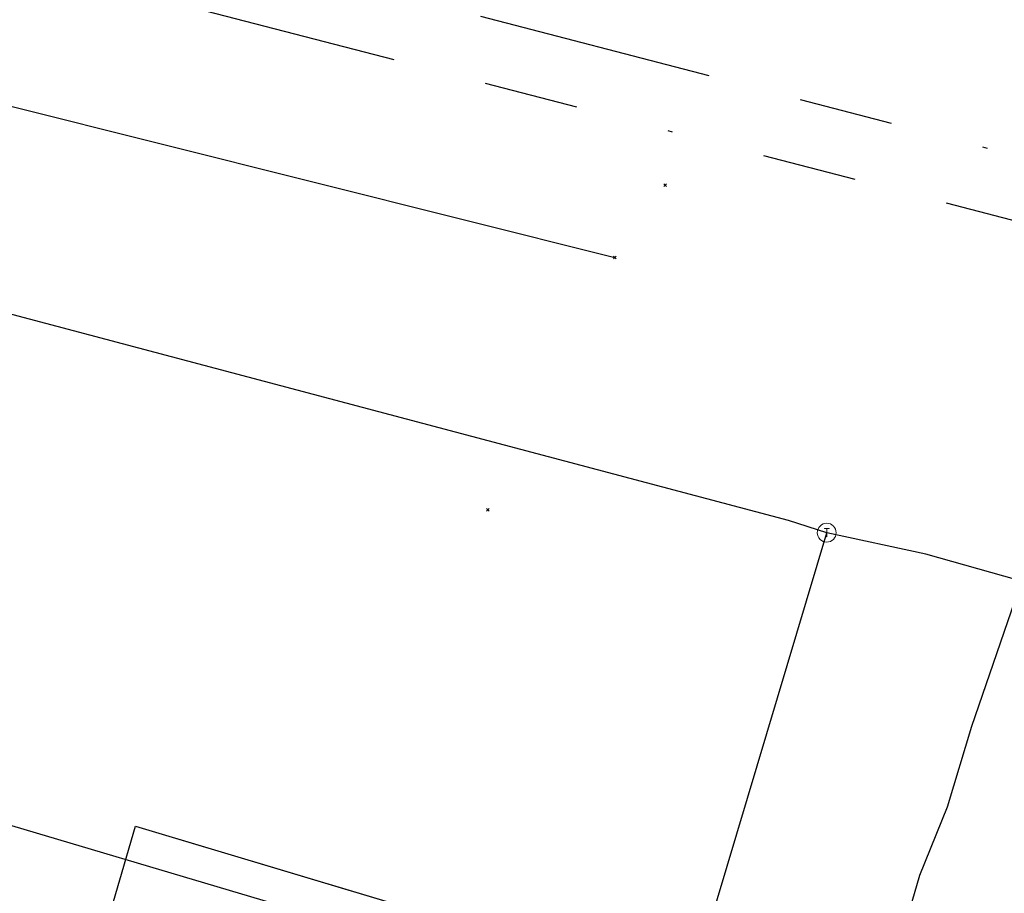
# Model space of a CAD drawing. Header units: metres. Extents: x 253430 to 254090, y 592748 to 593165.
# Tile 96 of 146: x 253824 to 253845, y 593006 to 593025. Entities that reach past the tile are written whole.
import ezdxf
from ezdxf.enums import TextEntityAlignment as Align
from ezdxf.lldxf.tags import DXFTag

# ---------------------------------------------------------------- set-up
doc = ezdxf.new("R2010")
doc.units = ezdxf.units.M
doc.linetypes.add('RI-OVERIG-SO', pattern=[17, 5, -2, 2, -2, 0, -2, 2, -2])
for name, color, linetype in [('B-WE-KL-DATA-G', 90, 'KL-DATA-SO'), ('B-WE-KL-DATA_KABELBED-G', 90, 'Continuous'), ('B-WE-KL-ET_LS-G', 190, 'KL-LS-SO'), ('B-WE-KL-ET_MS-G', 130, 'KL-MS-SO'), ('B-WE-KL-ET_MS_KABELBED-G', 130, 'Continuous'), ('B-WE-KL-GAS_LD-G', 50, 'KL-GAS_LD-SO'), ('B-WE-KL-GAS_LD_HULPSTUK-S', 50, 'Continuous'), ('B-WE-RI-VRIJVERVAL-G', 210, 'RI-OVERIG-SO'), ('B-WE-RI-VRIJVERVAL_HULPSTUK-S', 210, 'Continuous'), ('V-WE-KL-GAS_LD-G', 50, 'V-KL-GAS_LD-SO')]:
    doc.layers.add(name, color=color, linetype=linetype)
doc.styles.add('NLCS-ISO', font='txt')
doc.styles.get("Standard").update_dxf_attribs({"font": 'simplex.shx'})
tags = doc.linetypes.add('KL-DATA-SO', pattern='A,4,-1,[101,NLCS.SHX,S=0.5,R=0,X=0,Y=0],-1,4,-1,["D",Standard,S=1,R=0,X=-0.25,Y=-0.5],-1.5', length=12.5).pattern_tags.tags
tags[18] = DXFTag(74, 10)
tags = doc.linetypes.add('KL-GAS_LD-SO', pattern='A,4,-1,[69,NLCS.SHX,S=0.5,R=0,X=0,Y=0],-1,4,-1,["L",Standard,S=1,R=0,X=0.25,Y=-0.5],-2', length=13).pattern_tags.tags
tags[18] = DXFTag(74, 10)
tags = doc.linetypes.add('KL-LS-SO', pattern='A,4,-1,[103,NLCS.SHX,S=0.75,R=0,X=0,Y=0],-1,4,-1,["L",Standard,S=1,R=0,X=0,Y=-0.5],-2', length=13).pattern_tags.tags
tags[18] = DXFTag(74, 10)
tags = doc.linetypes.add('KL-MS-SO', pattern='A,4,-1,[103,NLCS.SHX,S=0.75,R=0,X=0,Y=0],-1,4,-1,["M",Standard,S=1,R=0,X=0,Y=-0.5],-2', length=13).pattern_tags.tags
tags[18] = DXFTag(74, 10)
tags = doc.linetypes.add('V-KL-GAS_LD-SO', pattern='A,2,[24,NLCS.SHX,S=0.5,R=0,X=0,Y=0],2,-1,[69,NLCS.SHX,S=0.5,R=0,X=0,Y=0],-1,2,[24,NLCS.SHX,S=0.5,R=0,X=0,Y=0],2,-1,["L",Standard,S=1,R=0,X=0.25,Y=-0.5],-2', length=13).pattern_tags.tags
tags[34] = DXFTag(74, 10)

# ---------------------------------------------------------------- blocks, each defined once
blk = doc.blocks.new('SKL-WTB_HULP_OVERIG-SO')
at = {"color": 0, "linetype": 'ByBlock', "lineweight": 18}
for points in [[(-0.14, 0.14), (0.14, -0.14)], [(0.14, 0.14), (-0.14, -0.14)]]:
    blk.add_lwpolyline(points, dxfattribs=at)
at = {"color": 0, "linetype": 'ByBlock', "lineweight": 18, "style": 'NLCS-ISO', "flags": 1}
for tag, p in [('TYPE', (1.5, 0)), ('LABEL', (1.5, -1.5)), ('OMSCHRIJVING', (1.5, -3))]:
    blk.add_attdef(tag, p, '', height=1, dxfattribs=at)
blk = doc.blocks.new('SKL-WTB_HULP_T STUK-SO')
at = {"color": 0, "linetype": 'ByBlock', "lineweight": 18}
blk.add_circle((0, 0), 1, dxfattribs=at)
at = {"color": 0, "linetype": 'ByBlock', "lineweight": -2, "style": 'NLCS-ISO'}
blk.add_text('T', height=1, dxfattribs=at).set_placement((0, 0), align=Align.MIDDLE_CENTER)
at = {"color": 0, "linetype": 'ByBlock', "lineweight": 18, "style": 'NLCS-ISO', "flags": 1}
for tag, p in [('TYPE', (1.5, 0)), ('LABEL', (1.5, -1.5)), ('OMSCHRIJVING', (1.5, -3))]:
    blk.add_attdef(tag, p, '', height=1, dxfattribs=at)
blk = doc.blocks.new('SRI-HULP_OVERIG-SO')
at = {"color": 0, "linetype": 'ByBlock', "lineweight": 18}
for points in [[(-0.14, 0.14), (0.14, -0.14)], [(0.14, 0.14), (-0.14, -0.14)]]:
    blk.add_lwpolyline(points, dxfattribs=at)
at = {"color": 0, "linetype": 'ByBlock', "lineweight": 18, "style": 'NLCS-ISO', "flags": 1}
for tag, p in [('TYPE', (1.5, 0)), ('LABEL', (1.5, -1.5)), ('OMSCHRIJVING', (1.5, -3))]:
    blk.add_attdef(tag, p, '', height=1, dxfattribs=at)

msp = doc.modelspace()

# ---------------------------------------------------------------- linework, layer by layer
at = {"layer": 'B-WE-KL-DATA-G'}
for points in [[(253814.617, 592964.089), (253813.562, 592964.402), (253816.997, 592975.897), (253820.539, 592987.691), (253824.053, 592999.493), (253826.38, 593007.452), (253848.913, 593000.704), (253850.332, 592999.176), (253857.645, 592996.998), (253862.366, 592995.608), (253862.158, 592994.887)], [(253818.039, 592975.586), (253816.997, 592975.897), (253820.539, 592987.691), (253824.053, 592999.493), (253826.38, 593007.452), (253848.913, 593000.704), (253850.332, 592999.176), (253857.645, 592996.998), (253862.366, 592995.608), (253862.158, 592994.887)], [(253821.554, 592987.388), (253820.539, 592987.691), (253824.053, 592999.493), (253826.38, 593007.452), (253848.913, 593000.704), (253850.332, 592999.176), (253857.645, 592996.998), (253862.366, 592995.608), (253862.158, 592994.887)], [(253821.554, 592987.388), (253820.539, 592987.691), (253824.053, 592999.493), (253826.38, 593007.452), (253848.913, 593000.704), (253850.332, 592999.176), (253857.645, 592996.998), (253862.366, 592995.608), (253862.158, 592994.887)], [(253825.068, 592999.19), (253824.053, 592999.493), (253826.38, 593007.452), (253848.913, 593000.704), (253850.332, 592999.176), (253857.645, 592996.998), (253862.366, 592995.608), (253862.158, 592994.887)], [(253825.068, 592999.19), (253824.053, 592999.493), (253826.38, 593007.452), (253848.913, 593000.704), (253850.332, 592999.176), (253857.645, 592996.998), (253862.366, 592995.608), (253862.158, 592994.887)]]:
    msp.add_lwpolyline(points, dxfattribs=at)
at = {"layer": 'B-WE-KL-DATA_KABELBED-G'}
msp.add_lwpolyline([(253824.053, 592999.493), (253826.38, 593007.452), (253841.537, 593002.913)], dxfattribs=at)
at = {"layer": 'B-WE-KL-ET_LS-G'}
msp.add_lwpolyline([(253839.418, 593002.953), (253839.323, 593002.811), (253839.195, 593002.698), (253839.042, 593002.623), (253838.875, 593002.589), (253838.705, 593002.6), (253838.543, 593002.655), (253838.402, 593002.75), (253838.289, 593002.878), (253838.214, 593003.031), (253835.584, 593003.946), (253816.543, 593009.603), (253814.711, 593004.278)], dxfattribs=at)
at = {"layer": 'B-WE-KL-ET_MS-G'}
msp.add_lwpolyline([(253805.552, 592937.639), (253804.845, 592937.843), (253806.345, 592942.926), (253808.056, 592948.846), (253808.762, 592948.68), (253818.284, 592945.845), (253824.5, 592944.04), (253824.785, 592944.179), (253824.917, 592944.378), (253827.038, 592951.754), (253830.619, 592963.988), (253834.114, 592976.049), (253839.301, 592993.682), (253843.011, 593006.412), (253843.596, 593007.86), (253844.109, 593009.575), (253846.859, 593017.561), (253848.716, 593024.228), (253849, 593024.528), (253849.41, 593024.571), (253850.208, 593024.518), (253850.919, 593024.594)], dxfattribs=at)
msp.add_lwpolyline([(253805.552, 592937.639), (253804.845, 592937.843), (253806.345, 592942.926), (253808.056, 592948.846), (253808.762, 592948.68), (253818.284, 592945.845), (253824.5, 592944.04), (253824.785, 592944.179), (253824.917, 592944.378), (253827.038, 592951.754), (253830.619, 592963.988), (253834.114, 592976.049), (253839.301, 592993.682), (253843.011, 593006.412), (253843.596, 593007.86), (253844.109, 593009.575), (253846.859, 593017.561), (253848.716, 593024.228), (253849, 593024.528), (253849.41, 593024.571), (253850.208, 593024.518), (253850.919, 593024.594)], dxfattribs=at)
msp.add_lwpolyline([(253805.552, 592937.639), (253804.845, 592937.843), (253806.345, 592942.926), (253808.056, 592948.846), (253808.762, 592948.68), (253818.284, 592945.845), (253824.5, 592944.04), (253824.785, 592944.179), (253824.917, 592944.378), (253827.038, 592951.754), (253830.619, 592963.988), (253834.114, 592976.049), (253839.301, 592993.682), (253843.011, 593006.412), (253843.596, 593007.86), (253844.109, 593009.575), (253846.859, 593017.561), (253848.716, 593024.228), (253849, 593024.528), (253849.41, 593024.571), (253850.208, 593024.518), (253850.919, 593024.594)], dxfattribs=at)
at = {"layer": 'B-WE-KL-ET_MS_KABELBED-G'}
msp.add_lwpolyline([(253827.038, 592951.754), (253830.619, 592963.988), (253834.114, 592976.049), (253839.301, 592993.682), (253843.011, 593006.412), (253843.596, 593007.86), (253844.109, 593009.575), (253846.859, 593017.561)], dxfattribs=at)
at = {"layer": 'B-WE-KL-GAS_LD-G'}
for points in [[(253841.035, 593013.673), (253840.228, 593013.931), (253805.61, 593023.111), (253779.424, 593030.09), (253758.575, 593035.406)], [(253838.086, 593003.793), (253841.035, 593013.673)], [(253904.287, 592995.703), (253885.128, 593001.375), (253843.14, 593013.215), (253841.035, 593013.673)]]:
    msp.add_lwpolyline(points, dxfattribs=at)
at = {"layer": 'B-WE-RI-VRIJVERVAL-G'}
for points in [[(253855.09, 593019.05), (253795.64, 593034.51)], [(253793.91, 593033.54), (253853.38, 593018.12)]]:
    msp.add_lwpolyline(points, dxfattribs=at)
at = {"layer": 'V-WE-KL-GAS_LD-G'}
msp.add_lwpolyline([(253694.445, 593055.871), (253712.852, 593050.809), (253745.808, 593043.126), (253782.816, 593033.253), (253807.597, 593026.765), (253836.541, 593019.509)], dxfattribs=at)

# ---------------------------------------------------------------- block references
at = {"layer": 'B-WE-KL-GAS_LD_HULPSTUK-S', "xscale": 0.2, "yscale": 0.2, "zscale": 0.2}
for name, p in [('SKL-WTB_HULP_OVERIG-SO', (253836.541, 593019.509)), ('SKL-WTB_HULP_T STUK-SO', (253841.035, 593013.673))]:
    msp.add_blockref(name, p, dxfattribs=at)
at = {"layer": 'B-WE-RI-VRIJVERVAL_HULPSTUK-S', "xscale": 0.2, "yscale": 0.2, "zscale": 0.2}
for p in [(253837.609, 593021.038), (253833.853, 593014.157)]:
    msp.add_blockref('SRI-HULP_OVERIG-SO', p, dxfattribs=at)

doc.saveas('drawing.dxf')
